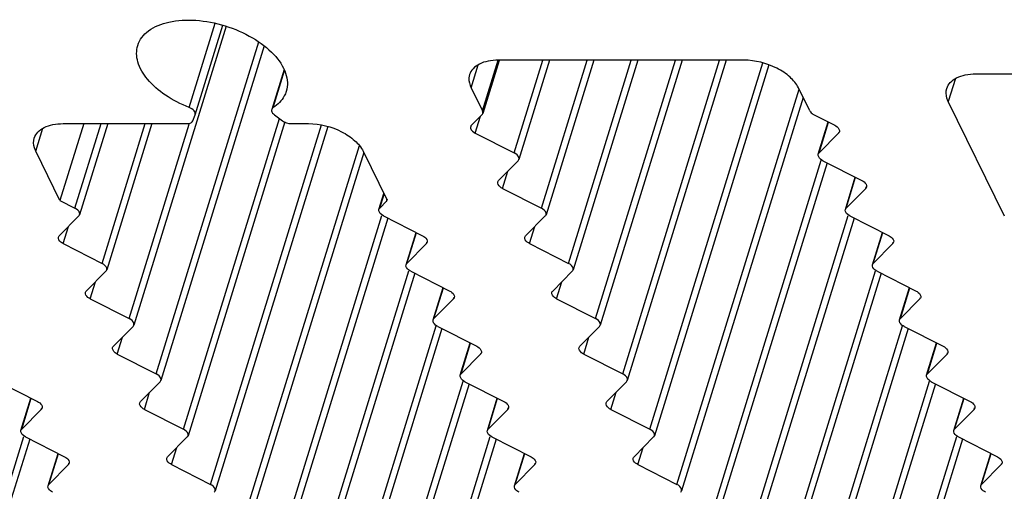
# Model space of a CAD drawing. Header units: millimetres. Extents: x 0 to 594, y 0 to 420.
# Tile 48 of 120: x 406 to 419, y 140 to 146. Entities that reach past the tile are written whole.
import ezdxf

# ---------------------------------------------------------------- set-up
doc = ezdxf.new("R2010")
doc.units = ezdxf.units.MM
doc.header["$LTSCALE"] = 32.67
doc.layers.get('0').update_dxf_attribs({"linetype": 'CONTINUOUS'})
doc.layers.add('3_ALL_AXES', color=7, linetype='CONTINUOUS')

msp = doc.modelspace()

# ---------------------------------------------------------------- linework, layer by layer
at = {"color": 9, "linetype": 'CONTINUOUS'}
for p, q in [((406.03077, 144.38014), (406.12682, 144.69094)), ((410.77511, 143.72917), (410.76739, 143.70418))]:
    msp.add_line(p, q, dxfattribs=at)
at = {"color": 7, "linetype": 'CONTINUOUS'}
for p, q in [((406.35712, 143.71511), (406.03077, 144.38014)), ((410.45187, 144.38014), (410.77063, 143.73056)), ((410.76739, 143.70418), (410.67634, 143.6123))]:
    msp.add_line(p, q, dxfattribs=at)
for points, knots in [([(407.40751, 145.80904), (407.43152, 145.88659), (407.55403, 146.03861), (407.84566, 146.14588), (408.20526, 146.16281), (408.5925, 146.08728), (408.95482, 145.93116), (409.24219, 145.71431), (409.42235, 145.4612), (409.43782, 145.26658), (409.41387, 145.18903)], [0, 0, 0, 0, 0.09278783, 0.20698481, 0.34593725, 0.50001417, 0.6540899, 0.79303858, 0.90722877, 1, 1, 1, 1]), ([(408.10326, 144.97024), (407.99044, 145.01468), (407.78468, 145.12005), (407.54038, 145.32868), (407.39328, 145.56429), (407.38561, 145.73831), (407.40751, 145.80904)], [0, 0, 0, 0, 0.3092637, 0.58405899, 0.81117911, 1, 1, 1, 1]), ([(409.41387, 145.18903), (409.40721, 145.16744), (409.37027, 145.07937), (409.29795, 145.00933), (409.23708, 144.97024)], [0, 0, 0, 0, 0.23796406, 1, 1, 1, 1]), ([(406.01016, 144.55729), (406.01939, 144.58716), (406.0555, 144.6462), (406.14608, 144.7083), (406.26496, 144.74564), (406.35342, 144.7531), (406.40038, 144.7531)], [0, 0, 0, 0, 0.20221429, 0.43000997, 0.69624803, 1, 1, 1, 1]), ([(409.7162, 144.7531), (409.86874, 144.7531), (410.09681, 144.69448), (410.33691, 144.53853), (410.42521, 144.43445), (410.45187, 144.38014)], [0, 0, 0, 0, 0.53502086, 0.78778219, 1, 1, 1, 1]), ([(406.03077, 144.38014), (406.02351, 144.39494), (406.00068, 144.45055), (405.99724, 144.51549), (406.01016, 144.55729)], [0, 0, 0, 0, 0.27373056, 1, 1, 1, 1]), ([(410.76739, 143.70418), (410.76861, 143.70542), (410.77076, 143.70811), (410.7722, 143.71124), (410.7727, 143.71284)], [0, 0, 0, 0, 0.50969504, 1, 1, 1, 1])]:
    msp.add_open_spline(points, degree=3, knots=knots, dxfattribs=at)
msp.add_open_spline([(410.7727, 143.71284), (410.77445, 143.71852), (410.77325, 143.72522), (410.77063, 143.73056)], degree=3, dxfattribs=at)
at = {"layer": '3_ALL_AXES', "color": 7, "linetype": 'CONTINUOUS'}
for p, q in [((408.60183, 146.06898), (407.35439, 142.03225)), ((408.18215, 144.87251), (408.55594, 146.08208)), ((409.11617, 145.80293), (407.72044, 141.28632)), ((412.2886, 145.60746), (412.06707, 144.89059)), ((415.59568, 145.61016), (412.27986, 145.61016)), ((412.97042, 145.61016), (412.55629, 144.27005)), ((413.56698, 145.61016), (412.92234, 143.52412)), ((414.16354, 145.61016), (413.28839, 142.77819)), ((414.7601, 145.61016), (413.65444, 142.03225)), ((415.35666, 145.61016), (414.0205, 141.28632)), ((415.93364, 145.54678), (414.38655, 140.54039)), ((409.38347, 145.48433), (409.21687, 144.94524)), ((418.72632, 145.42444), (423.25794, 145.42444)), ((411.91025, 145.23719), (412.06295, 144.92602)), ((416.48404, 144.92602), (416.33134, 145.23719)), ((416.39466, 145.10817), (414.7526, 139.79446)), ((419.11521, 143.50581), (418.35671, 145.05148)), ((408.1522, 144.7904), (408.18215, 144.87251)), ((409.25411, 144.87251), (409.36465, 144.7904)), ((412.05646, 144.87327), (411.9153, 144.73083)), ((416.5423, 144.87327), (416.82326, 144.73083)), ((406.67789, 144.7531), (406.35712, 143.71511)), ((406.40038, 144.7531), (408.07479, 144.7531)), ((407.00207, 144.7531), (406.62229, 143.52412)), ((407.59863, 144.7531), (406.98834, 142.77819)), ((409.39619, 144.77859), (408.08649, 140.54039)), ((409.97338, 144.71591), (408.45254, 139.79446)), ((409.47867, 144.7531), (409.7162, 144.7531)), ((416.59973, 144.34092), (416.73418, 144.776)), ((411.96708, 144.62533), (412.49391, 144.35824)), ((416.87503, 144.62533), (416.61034, 144.35824)), ((410.46065, 144.36224), (408.81859, 139.04853)), ((412.54568, 144.25273), (412.28078, 143.98543)), ((416.7181, 144.22435), (415.11865, 139.04853)), ((416.66212, 144.25273), (417.18937, 143.98543)), ((416.96578, 143.59499), (417.10038, 144.03054)), ((410.66572, 143.59499), (410.73197, 143.80935)), ((412.33313, 143.8794), (412.85996, 143.6123)), ((417.24108, 143.8794), (416.97639, 143.6123)), ((406.35712, 143.71511), (406.5599, 143.6123)), ((406.61167, 143.5068), (406.34677, 143.23949)), ((410.72811, 143.5068), (411.25536, 143.23949)), ((412.91173, 143.5068), (412.64683, 143.23949)), ((417.02817, 143.5068), (417.55542, 143.23949)), ((410.78409, 143.47842), (409.18464, 138.30259)), ((417.08415, 143.47842), (415.4847, 138.30259)), ((411.03177, 142.84905), (411.16637, 143.28461)), ((417.33183, 142.84905), (417.46643, 143.28461)), ((406.39912, 143.13346), (406.92595, 142.86637)), ((411.30708, 143.13346), (411.04239, 142.86637)), ((412.69918, 143.13346), (413.22601, 142.86637)), ((417.60713, 143.13346), (417.34244, 142.86637)), ((406.97772, 142.76087), (406.71282, 142.49356)), ((411.15014, 142.73249), (409.55069, 137.55666)), ((411.09416, 142.76087), (411.62141, 142.49356)), ((413.27778, 142.76087), (413.01288, 142.49356)), ((417.4502, 142.73249), (415.85075, 137.55666)), ((417.39422, 142.76087), (417.92147, 142.49356)), ((411.39782, 142.10312), (411.53242, 142.53868)), ((417.69788, 142.10312), (417.83248, 142.53868)), ((406.76517, 142.38753), (407.292, 142.12044)), ((411.67313, 142.38753), (411.40844, 142.12044)), ((413.06523, 142.38753), (413.59206, 142.12044)), ((417.97318, 142.38753), (417.70849, 142.12044)), ((407.34377, 142.01494), (407.07887, 141.74763)), ((411.51619, 141.98655), (409.91674, 136.81073)), ((411.46021, 142.01494), (411.98746, 141.74763)), ((413.64383, 142.01494), (413.37893, 141.74763)), ((417.81625, 141.98655), (416.2168, 136.81073)), ((417.76027, 142.01494), (418.28752, 141.74763)), ((411.76387, 141.35719), (411.89847, 141.79275)), ((418.06393, 141.35719), (418.19853, 141.79275)), ((407.13122, 141.6416), (407.65805, 141.37451)), ((412.03918, 141.6416), (411.77449, 141.37451)), ((413.43128, 141.6416), (413.95811, 141.37451)), ((418.33923, 141.6416), (418.07454, 141.37451)), ((405.5262, 141.269), (406.05345, 141.0017)), ((407.70982, 141.269), (407.44492, 141.0017)), ((411.82626, 141.269), (412.35351, 141.0017)), ((414.00988, 141.269), (413.74498, 141.0017)), ((418.12632, 141.269), (418.65357, 141.0017)), ((411.88224, 141.24062), (410.28279, 136.0648)), ((418.1823, 141.24062), (416.58285, 136.0648)), ((405.82987, 140.61126), (405.96446, 141.04681)), ((412.12992, 140.61126), (412.26452, 141.04681)), ((418.42998, 140.61126), (418.56458, 141.04681)), ((406.10517, 140.89567), (405.84048, 140.62858)), ((407.49727, 140.89567), (408.0241, 140.62858)), ((412.40523, 140.89567), (412.14054, 140.62858)), ((413.79733, 140.89567), (414.32416, 140.62858)), ((418.70528, 140.89567), (418.44059, 140.62858)), ((405.94823, 140.49469), (404.34878, 135.31887)), ((405.89225, 140.52307), (406.4195, 140.25577)), ((408.07587, 140.52307), (407.81097, 140.25577)), ((412.24829, 140.49469), (410.64884, 135.31887)), ((412.19231, 140.52307), (412.71956, 140.25577)), ((414.37593, 140.52307), (414.11103, 140.25577)), ((418.54835, 140.49469), (416.9489, 135.31887)), ((418.49237, 140.52307), (419.01962, 140.25577)), ((406.19592, 139.86533), (406.33051, 140.30088)), ((412.49597, 139.86533), (412.63057, 140.30088)), ((418.79603, 139.86533), (418.93063, 140.30088)), ((406.47122, 140.14974), (406.20653, 139.88264)), ((407.86332, 140.14974), (408.39015, 139.88264)), ((412.77128, 140.14974), (412.50659, 139.88264)), ((414.16338, 140.14974), (414.69021, 139.88264)), ((419.07133, 140.14974), (418.80664, 139.88264))]:
    msp.add_line(p, q, dxfattribs=at)
at = {"layer": '3_ALL_AXES', "color": 9, "linetype": 'CONTINUOUS'}
for p, q in [((408.10326, 144.97024), (408.45493, 146.10822)), ((407.65805, 141.37451), (409.04299, 145.85616)), ((411.91025, 145.23719), (412.0063, 145.548)), ((412.06295, 144.92602), (412.27484, 145.61171)), ((412.49391, 144.35824), (412.88078, 145.61016)), ((412.85996, 143.6123), (413.47734, 145.61016)), ((413.22601, 142.86637), (414.0739, 145.61016)), ((413.59206, 142.12044), (414.67046, 145.61016)), ((413.95811, 141.37451), (415.26702, 145.61016)), ((414.32416, 140.62858), (415.85215, 145.57317)), ((409.23708, 144.97024), (409.39114, 145.46879)), ((418.45249, 145.36144), (418.35671, 145.05148)), ((414.69021, 139.88264), (416.33965, 145.22025)), ((411.96708, 144.62533), (412.03791, 144.85456)), ((406.5599, 143.6123), (406.91243, 144.7531)), ((406.92595, 142.86637), (407.50899, 144.7531)), ((407.292, 142.12044), (408.10287, 144.74442)), ((408.0241, 140.62858), (409.32037, 144.82329)), ((408.39015, 139.88264), (409.8899, 144.73585)), ((416.61034, 144.35824), (416.73873, 144.77369)), ((416.87503, 144.62533), (416.88084, 144.64413)), ((408.7562, 139.13671), (410.40082, 144.4587)), ((415.05626, 139.13671), (416.6394, 144.25975)), ((412.33313, 143.8794), (412.40446, 144.11023)), ((416.97639, 143.6123), (417.10493, 144.02824)), ((410.67634, 143.6123), (410.7352, 143.80277)), ((417.24108, 143.8794), (417.247, 143.89855)), ((409.12225, 138.39078), (410.70539, 143.51382)), ((415.42231, 138.39078), (417.00545, 143.51382)), ((406.39912, 143.13346), (406.47045, 143.3643)), ((411.04239, 142.86637), (411.17092, 143.2823)), ((412.69918, 143.13346), (412.77051, 143.3643)), ((417.34244, 142.86637), (417.47098, 143.2823)), ((411.30708, 143.13346), (411.313, 143.15262)), ((417.60713, 143.13346), (417.61305, 143.15262)), ((409.4883, 137.64485), (411.07144, 142.76789)), ((415.78836, 137.64485), (417.3715, 142.76789)), ((406.76517, 142.38753), (406.8365, 142.61836)), ((413.06523, 142.38753), (413.13656, 142.61836)), ((411.40844, 142.12044), (411.53697, 142.53637)), ((417.70849, 142.12044), (417.83703, 142.53637)), ((411.67313, 142.38753), (411.67905, 142.40669)), ((417.97318, 142.38753), (417.9791, 142.40669)), ((409.85435, 136.89892), (411.43749, 142.02196)), ((416.15441, 136.89892), (417.73755, 142.02196)), ((407.13122, 141.6416), (407.20255, 141.87243)), ((411.77449, 141.37451), (411.90302, 141.79044)), ((413.43128, 141.6416), (413.50261, 141.87243)), ((418.07454, 141.37451), (418.20308, 141.79044)), ((412.03918, 141.6416), (412.0451, 141.66075)), ((418.33923, 141.6416), (418.34515, 141.66075)), ((410.2204, 136.15298), (411.80354, 141.27602)), ((416.52046, 136.15298), (418.1036, 141.27602)), ((407.49727, 140.89567), (407.5686, 141.1265)), ((413.79733, 140.89567), (413.86866, 141.1265)), ((405.84048, 140.62858), (405.96901, 141.04451)), ((412.14054, 140.62858), (412.26907, 141.04451)), ((418.44059, 140.62858), (418.56913, 141.04451)), ((406.10517, 140.89567), (406.11109, 140.91482)), ((412.40523, 140.89567), (412.41115, 140.91482)), ((418.70528, 140.89567), (418.7112, 140.91482)), ((404.28639, 135.40705), (405.86953, 140.53009)), ((410.58645, 135.40705), (412.16959, 140.53009)), ((416.88651, 135.40705), (418.46965, 140.53009)), ((407.86332, 140.14974), (407.93465, 140.38057)), ((414.16338, 140.14974), (414.23471, 140.38057)), ((406.20653, 139.88264), (406.33506, 140.29858)), ((412.50659, 139.88264), (412.63512, 140.29858)), ((418.80664, 139.88264), (418.93518, 140.29858)), ((406.47122, 140.14974), (406.47714, 140.16889)), ((412.77128, 140.14974), (412.7772, 140.16889)), ((419.07133, 140.14974), (419.07725, 140.16889))]:
    msp.add_line(p, q, dxfattribs=at)
at = {"layer": '3_ALL_AXES', "color": 7, "linetype": 'CONTINUOUS'}
for points, knots in [([(412.27986, 145.61016), (412.2329, 145.61016), (412.14444, 145.60269), (412.02555, 145.56536), (411.93498, 145.50325), (411.89886, 145.44421), (411.88963, 145.41434)], [0, 0, 0, 0, 0.30375218, 0.56998946, 0.7977859, 1, 1, 1, 1]), ([(416.33134, 145.23719), (416.30469, 145.29151), (416.21638, 145.39558), (415.97629, 145.55154), (415.74821, 145.61016), (415.59568, 145.61016)], [0, 0, 0, 0, 0.21222204, 0.46498254, 1, 1, 1, 1]), ([(411.88963, 145.41434), (411.88544, 145.40076), (411.8738, 145.3411), (411.88994, 145.27858), (411.91025, 145.23719)], [0, 0, 0, 0, 0.23564973, 1, 1, 1, 1]), ([(418.33609, 145.22862), (418.34534, 145.25849), (418.38138, 145.31756), (418.47204, 145.37964), (418.59093, 145.41692), (418.67939, 145.42444), (418.72632, 145.42444)], [0, 0, 0, 0, 0.20219674, 0.42995197, 0.69649702, 1, 1, 1, 1]), ([(418.35671, 145.05148), (418.34946, 145.06625), (418.32668, 145.12187), (418.32315, 145.18681), (418.33609, 145.22862)], [0, 0, 0, 0, 0.27323757, 1, 1, 1, 1]), ([(408.18215, 144.87251), (408.18839, 144.88961), (408.16825, 144.93924), (408.12784, 144.96056), (408.10326, 144.97024)], [0, 0, 0, 0, 0.40792504, 1, 1, 1, 1]), ([(409.21688, 144.94523), (409.21512, 144.93959), (409.21336, 144.91023), (409.23611, 144.88588), (409.25411, 144.87251)], [0, 0, 0, 0, 0.20865993, 1, 1, 1, 1]), ([(416.48404, 144.92602), (416.48658, 144.92086), (416.50119, 144.89857), (416.52383, 144.88264), (416.5423, 144.87327)], [0, 0, 0, 0, 0.21730287, 1, 1, 1, 1]), ([(408.07479, 144.7531), (408.08394, 144.7531), (408.1126, 144.75494), (408.14524, 144.77131), (408.1522, 144.7904)], [0, 0, 0, 0, 0.31059492, 1, 1, 1, 1]), ([(411.90475, 144.7135), (411.90253, 144.70633), (411.90292, 144.66645), (411.94003, 144.63904), (411.96708, 144.62533)], [0, 0, 0, 0, 0.1982389, 1, 1, 1, 1]), ([(416.82326, 144.73083), (416.83385, 144.72546), (416.86463, 144.70722), (416.89309, 144.66691), (416.88559, 144.64266)], [0, 0, 0, 0, 0.31865481, 1, 1, 1, 1]), ([(412.55624, 144.27007), (412.55845, 144.27723), (412.55806, 144.31711), (412.52095, 144.34452), (412.49391, 144.35824)], [0, 0, 0, 0, 0.1982389, 1, 1, 1, 1]), ([(416.66212, 144.25273), (416.65153, 144.2581), (416.62074, 144.27634), (416.59228, 144.31665), (416.59979, 144.3409)], [0, 0, 0, 0, 0.31865481, 1, 1, 1, 1]), ([(412.33313, 143.8794), (412.32247, 143.8848), (412.29149, 143.90317), (412.26271, 143.9437), (412.27026, 143.96811)], [0, 0, 0, 0, 0.31852571, 1, 1, 1, 1]), ([(417.18937, 143.98543), (417.19997, 143.98004), (417.23082, 143.96173), (417.25918, 143.92141), (417.25179, 143.89707)], [0, 0, 0, 0, 0.31854226, 1, 1, 1, 1]), ([(406.62223, 143.52414), (406.62445, 143.5313), (406.62405, 143.57118), (406.58695, 143.59859), (406.5599, 143.6123)], [0, 0, 0, 0, 0.1982389, 1, 1, 1, 1]), ([(410.72811, 143.5068), (410.71752, 143.51217), (410.68673, 143.53041), (410.65828, 143.57072), (410.66578, 143.59497)], [0, 0, 0, 0, 0.31865481, 1, 1, 1, 1]), ([(412.92229, 143.52414), (412.9245, 143.5313), (412.92411, 143.57118), (412.887, 143.59859), (412.85996, 143.6123)], [0, 0, 0, 0, 0.1982389, 1, 1, 1, 1]), ([(417.02817, 143.5068), (417.01758, 143.51217), (416.98679, 143.53041), (416.95833, 143.57072), (416.96584, 143.59497)], [0, 0, 0, 0, 0.31865481, 1, 1, 1, 1]), ([(406.39912, 143.13346), (406.38846, 143.13887), (406.35749, 143.15724), (406.3287, 143.19776), (406.33625, 143.22218)], [0, 0, 0, 0, 0.31852571, 1, 1, 1, 1]), ([(411.25536, 143.23949), (411.26596, 143.23411), (411.29681, 143.2158), (411.32517, 143.17548), (411.31778, 143.15114)], [0, 0, 0, 0, 0.31854226, 1, 1, 1, 1]), ([(412.69918, 143.13346), (412.68852, 143.13887), (412.65754, 143.15724), (412.62876, 143.19776), (412.63631, 143.22218)], [0, 0, 0, 0, 0.31852571, 1, 1, 1, 1]), ([(417.55542, 143.23949), (417.56602, 143.23411), (417.59687, 143.2158), (417.62523, 143.17548), (417.61784, 143.15114)], [0, 0, 0, 0, 0.31854226, 1, 1, 1, 1]), ([(406.98828, 142.7782), (406.9905, 142.78537), (406.9901, 142.82525), (406.953, 142.85266), (406.92595, 142.86637)], [0, 0, 0, 0, 0.1982389, 1, 1, 1, 1]), ([(411.09416, 142.76087), (411.08357, 142.76624), (411.05279, 142.78448), (411.02433, 142.82479), (411.03183, 142.84904)], [0, 0, 0, 0, 0.31865481, 1, 1, 1, 1]), ([(413.28834, 142.7782), (413.29055, 142.78537), (413.29016, 142.82525), (413.25305, 142.85266), (413.22601, 142.86637)], [0, 0, 0, 0, 0.1982389, 1, 1, 1, 1]), ([(417.39422, 142.76087), (417.38363, 142.76624), (417.35284, 142.78448), (417.32438, 142.82479), (417.33189, 142.84904)], [0, 0, 0, 0, 0.31865481, 1, 1, 1, 1]), ([(406.76517, 142.38753), (406.75451, 142.39293), (406.72354, 142.41131), (406.69475, 142.45183), (406.70231, 142.47625)], [0, 0, 0, 0, 0.31852571, 1, 1, 1, 1]), ([(411.62141, 142.49356), (411.63201, 142.48818), (411.66286, 142.46986), (411.69122, 142.42954), (411.68383, 142.40521)], [0, 0, 0, 0, 0.31854226, 1, 1, 1, 1]), ([(413.06523, 142.38753), (413.05457, 142.39293), (413.02359, 142.41131), (412.99481, 142.45183), (413.00236, 142.47625)], [0, 0, 0, 0, 0.31852571, 1, 1, 1, 1]), ([(417.92147, 142.49356), (417.93207, 142.48818), (417.96292, 142.46986), (417.99128, 142.42954), (417.98389, 142.40521)], [0, 0, 0, 0, 0.31854226, 1, 1, 1, 1]), ([(407.35433, 142.03227), (407.35655, 142.03943), (407.35615, 142.07932), (407.31905, 142.10673), (407.292, 142.12044)], [0, 0, 0, 0, 0.1982389, 1, 1, 1, 1]), ([(411.46021, 142.01494), (411.44962, 142.0203), (411.41884, 142.03855), (411.39038, 142.07885), (411.39788, 142.1031)], [0, 0, 0, 0, 0.31865481, 1, 1, 1, 1]), ([(413.65439, 142.03227), (413.6566, 142.03943), (413.65621, 142.07932), (413.61911, 142.10673), (413.59206, 142.12044)], [0, 0, 0, 0, 0.1982389, 1, 1, 1, 1]), ([(417.76027, 142.01494), (417.74968, 142.0203), (417.71889, 142.03855), (417.69043, 142.07885), (417.69794, 142.1031)], [0, 0, 0, 0, 0.31865481, 1, 1, 1, 1]), ([(407.13122, 141.6416), (407.12056, 141.647), (407.08959, 141.66538), (407.0608, 141.7059), (407.06836, 141.73032)], [0, 0, 0, 0, 0.31852571, 1, 1, 1, 1]), ([(411.98746, 141.74763), (411.99806, 141.74225), (412.02891, 141.72393), (412.05727, 141.68361), (412.04988, 141.65928)], [0, 0, 0, 0, 0.31854226, 1, 1, 1, 1]), ([(413.43128, 141.6416), (413.42062, 141.647), (413.38964, 141.66538), (413.36086, 141.7059), (413.36841, 141.73032)], [0, 0, 0, 0, 0.31852571, 1, 1, 1, 1]), ([(418.28752, 141.74763), (418.29812, 141.74225), (418.32897, 141.72393), (418.35733, 141.68361), (418.34994, 141.65928)], [0, 0, 0, 0, 0.31854226, 1, 1, 1, 1]), ([(407.72038, 141.28634), (407.7226, 141.2935), (407.7222, 141.33339), (407.6851, 141.3608), (407.65805, 141.37451)], [0, 0, 0, 0, 0.1982389, 1, 1, 1, 1]), ([(411.82626, 141.269), (411.81567, 141.27437), (411.78489, 141.29262), (411.75643, 141.33292), (411.76393, 141.35717)], [0, 0, 0, 0, 0.31865481, 1, 1, 1, 1]), ([(414.02044, 141.28634), (414.02266, 141.2935), (414.02226, 141.33339), (413.98516, 141.3608), (413.95811, 141.37451)], [0, 0, 0, 0, 0.1982389, 1, 1, 1, 1]), ([(418.12632, 141.269), (418.11573, 141.27437), (418.08494, 141.29262), (418.05648, 141.33292), (418.06399, 141.35717)], [0, 0, 0, 0, 0.31865481, 1, 1, 1, 1]), ([(406.05345, 141.0017), (406.06405, 140.99631), (406.0949, 140.978), (406.12327, 140.93768), (406.11587, 140.91334)], [0, 0, 0, 0, 0.31854226, 1, 1, 1, 1]), ([(407.49727, 140.89567), (407.48661, 140.90107), (407.45564, 140.91944), (407.42685, 140.95997), (407.43441, 140.98439)], [0, 0, 0, 0, 0.31852571, 1, 1, 1, 1]), ([(412.35351, 141.0017), (412.36411, 140.99631), (412.39496, 140.978), (412.42332, 140.93768), (412.41593, 140.91334)], [0, 0, 0, 0, 0.31854226, 1, 1, 1, 1]), ([(413.79733, 140.89567), (413.78667, 140.90107), (413.7557, 140.91944), (413.72691, 140.95997), (413.73446, 140.98439)], [0, 0, 0, 0, 0.31852571, 1, 1, 1, 1]), ([(418.65357, 141.0017), (418.66417, 140.99631), (418.69502, 140.978), (418.72338, 140.93768), (418.71599, 140.91334)], [0, 0, 0, 0, 0.31854226, 1, 1, 1, 1]), ([(405.89225, 140.52307), (405.88167, 140.52844), (405.85088, 140.54668), (405.82242, 140.58699), (405.82992, 140.61124)], [0, 0, 0, 0, 0.31865481, 1, 1, 1, 1]), ([(408.08643, 140.54041), (408.08865, 140.54757), (408.08825, 140.58745), (408.05115, 140.61486), (408.0241, 140.62858)], [0, 0, 0, 0, 0.1982389, 1, 1, 1, 1]), ([(412.19231, 140.52307), (412.18172, 140.52844), (412.15094, 140.54668), (412.12248, 140.58699), (412.12998, 140.61124)], [0, 0, 0, 0, 0.31865481, 1, 1, 1, 1]), ([(414.38649, 140.54041), (414.38871, 140.54757), (414.38831, 140.58745), (414.35121, 140.61486), (414.32416, 140.62858)], [0, 0, 0, 0, 0.1982389, 1, 1, 1, 1]), ([(418.49237, 140.52307), (418.48178, 140.52844), (418.45099, 140.54668), (418.42253, 140.58699), (418.43004, 140.61124)], [0, 0, 0, 0, 0.31865481, 1, 1, 1, 1]), ([(406.4195, 140.25577), (406.4301, 140.25038), (406.46095, 140.23207), (406.48932, 140.19175), (406.48192, 140.16741)], [0, 0, 0, 0, 0.31854226, 1, 1, 1, 1]), ([(407.86332, 140.14974), (407.85266, 140.15514), (407.82169, 140.17351), (407.7929, 140.21404), (407.80046, 140.23845)], [0, 0, 0, 0, 0.31852571, 1, 1, 1, 1]), ([(412.71956, 140.25577), (412.73016, 140.25038), (412.76101, 140.23207), (412.78937, 140.19175), (412.78198, 140.16741)], [0, 0, 0, 0, 0.31854226, 1, 1, 1, 1]), ([(414.16338, 140.14974), (414.15272, 140.15514), (414.12175, 140.17351), (414.09296, 140.21404), (414.10051, 140.23845)], [0, 0, 0, 0, 0.31852571, 1, 1, 1, 1]), ([(419.01962, 140.25577), (419.03022, 140.25038), (419.06107, 140.23207), (419.08943, 140.19175), (419.08204, 140.16741)], [0, 0, 0, 0, 0.31854226, 1, 1, 1, 1]), ([(406.2583, 139.77714), (406.24772, 139.78251), (406.21693, 139.80075), (406.18847, 139.84106), (406.19597, 139.86531)], [0, 0, 0, 0, 0.31865481, 1, 1, 1, 1]), ([(408.45248, 139.79448), (408.4547, 139.80164), (408.4543, 139.84152), (408.4172, 139.86893), (408.39015, 139.88264)], [0, 0, 0, 0, 0.1982389, 1, 1, 1, 1]), ([(412.55836, 139.77714), (412.54777, 139.78251), (412.51699, 139.80075), (412.48853, 139.84106), (412.49603, 139.86531)], [0, 0, 0, 0, 0.31865481, 1, 1, 1, 1]), ([(414.75254, 139.79448), (414.75476, 139.80164), (414.75436, 139.84152), (414.71726, 139.86893), (414.69021, 139.88264)], [0, 0, 0, 0, 0.1982389, 1, 1, 1, 1]), ([(418.85842, 139.77714), (418.84783, 139.78251), (418.81704, 139.80075), (418.78858, 139.84106), (418.79609, 139.86531)], [0, 0, 0, 0, 0.31865481, 1, 1, 1, 1])]:
    msp.add_open_spline(points, degree=3, knots=knots, dxfattribs=at)
for points in [[(409.23708, 144.97024), (409.22806, 144.96445), (409.22009, 144.95546), (409.21688, 144.94523)], [(412.05646, 144.87327), (412.06123, 144.87808), (412.06507, 144.88412), (412.06707, 144.89059)], [(412.06707, 144.89059), (412.07059, 144.90195), (412.06819, 144.91535), (412.06295, 144.92602)], [(409.36465, 144.7904), (409.39675, 144.76655), (409.43868, 144.7531), (409.47867, 144.7531)], [(411.9153, 144.73083), (411.91054, 144.72603), (411.90674, 144.71996), (411.90475, 144.7135)], [(416.88559, 144.64266), (416.88359, 144.6362), (416.8798, 144.63013), (416.87503, 144.62533)], [(416.59979, 144.3409), (416.60179, 144.34736), (416.60558, 144.35343), (416.61034, 144.35824)], [(412.54568, 144.25273), (412.55044, 144.25754), (412.55424, 144.2636), (412.55624, 144.27007)], [(412.27026, 143.96811), (412.27226, 143.97456), (412.27604, 143.98062), (412.28078, 143.98543)], [(417.25179, 143.89707), (417.24978, 143.89048), (417.24593, 143.88429), (417.24108, 143.8794)], [(406.61167, 143.5068), (406.61644, 143.51161), (406.62023, 143.51767), (406.62223, 143.52414)], [(410.66578, 143.59497), (410.66778, 143.60143), (410.67157, 143.6075), (410.67634, 143.6123)], [(412.91173, 143.5068), (412.91649, 143.51161), (412.92029, 143.51767), (412.92229, 143.52414)], [(416.96584, 143.59497), (416.96784, 143.60143), (416.97163, 143.6075), (416.97639, 143.6123)], [(406.33625, 143.22218), (406.33825, 143.22863), (406.34203, 143.23469), (406.34677, 143.23949)], [(411.31778, 143.15114), (411.31578, 143.14455), (411.31193, 143.13836), (411.30708, 143.13346)], [(412.63631, 143.22218), (412.63831, 143.22863), (412.64209, 143.23469), (412.64683, 143.23949)], [(417.61784, 143.15114), (417.61583, 143.14455), (417.61198, 143.13836), (417.60713, 143.13346)], [(411.03183, 142.84904), (411.03383, 142.8555), (411.03762, 142.86157), (411.04239, 142.86637)], [(417.33189, 142.84904), (417.33389, 142.8555), (417.33768, 142.86157), (417.34244, 142.86637)], [(406.97772, 142.76087), (406.98249, 142.76567), (406.98628, 142.77174), (406.98828, 142.7782)], [(413.27778, 142.76087), (413.28254, 142.76567), (413.28634, 142.77174), (413.28834, 142.7782)], [(406.70231, 142.47625), (406.7043, 142.4827), (406.70808, 142.48876), (406.71282, 142.49356)], [(413.00236, 142.47625), (413.00436, 142.4827), (413.00814, 142.48876), (413.01288, 142.49356)], [(411.68383, 142.40521), (411.68183, 142.39862), (411.67798, 142.39242), (411.67313, 142.38753)], [(417.98389, 142.40521), (417.98188, 142.39862), (417.97803, 142.39242), (417.97318, 142.38753)], [(411.39788, 142.1031), (411.39988, 142.10957), (411.40367, 142.11563), (411.40844, 142.12044)], [(417.69794, 142.1031), (417.69994, 142.10957), (417.70373, 142.11563), (417.70849, 142.12044)], [(407.34377, 142.01494), (407.34854, 142.01974), (407.35233, 142.02581), (407.35433, 142.03227)], [(413.64383, 142.01494), (413.64859, 142.01974), (413.65239, 142.02581), (413.65439, 142.03227)], [(407.06836, 141.73032), (407.07035, 141.73677), (407.07413, 141.74283), (407.07887, 141.74763)], [(412.04988, 141.65928), (412.04788, 141.65269), (412.04403, 141.64649), (412.03918, 141.6416)], [(413.36841, 141.73032), (413.37041, 141.73677), (413.37419, 141.74283), (413.37893, 141.74763)], [(418.34994, 141.65928), (418.34793, 141.65269), (418.34408, 141.64649), (418.33923, 141.6416)], [(407.70982, 141.269), (407.71459, 141.27381), (407.71838, 141.27988), (407.72038, 141.28634)], [(411.76393, 141.35717), (411.76593, 141.36364), (411.76972, 141.3697), (411.77449, 141.37451)], [(414.00988, 141.269), (414.01464, 141.27381), (414.01844, 141.27988), (414.02044, 141.28634)], [(418.06399, 141.35717), (418.06599, 141.36364), (418.06978, 141.3697), (418.07454, 141.37451)], [(407.43441, 140.98439), (407.4364, 140.99084), (407.44018, 140.99689), (407.44492, 141.0017)], [(413.73446, 140.98439), (413.73646, 140.99084), (413.74024, 140.99689), (413.74498, 141.0017)], [(406.11587, 140.91334), (406.11387, 140.90675), (406.11002, 140.90056), (406.10517, 140.89567)], [(412.41593, 140.91334), (412.41393, 140.90675), (412.41008, 140.90056), (412.40523, 140.89567)], [(418.71599, 140.91334), (418.71398, 140.90675), (418.71013, 140.90056), (418.70528, 140.89567)], [(405.82992, 140.61124), (405.83192, 140.6177), (405.83572, 140.62377), (405.84048, 140.62858)], [(412.12998, 140.61124), (412.13198, 140.6177), (412.13577, 140.62377), (412.14054, 140.62858)], [(418.43004, 140.61124), (418.43204, 140.6177), (418.43583, 140.62377), (418.44059, 140.62858)], [(408.07587, 140.52307), (408.08064, 140.52788), (408.08443, 140.53394), (408.08643, 140.54041)], [(414.37593, 140.52307), (414.38069, 140.52788), (414.38449, 140.53394), (414.38649, 140.54041)], [(407.80046, 140.23845), (407.80245, 140.2449), (407.80623, 140.25096), (407.81097, 140.25577)], [(414.10051, 140.23845), (414.10251, 140.2449), (414.10629, 140.25096), (414.11103, 140.25577)], [(406.48192, 140.16741), (406.47992, 140.16082), (406.47607, 140.15463), (406.47122, 140.14974)], [(412.78198, 140.16741), (412.77998, 140.16082), (412.77613, 140.15463), (412.77128, 140.14974)], [(419.08204, 140.16741), (419.08003, 140.16082), (419.07618, 140.15463), (419.07133, 140.14974)], [(406.19597, 139.86531), (406.19797, 139.87177), (406.20177, 139.87784), (406.20653, 139.88264)], [(408.44192, 139.77714), (408.44669, 139.78195), (408.45048, 139.78801), (408.45248, 139.79448)], [(412.49603, 139.86531), (412.49803, 139.87177), (412.50182, 139.87784), (412.50659, 139.88264)], [(414.74198, 139.77714), (414.74674, 139.78195), (414.75054, 139.78801), (414.75254, 139.79448)], [(418.79609, 139.86531), (418.79809, 139.87177), (418.80188, 139.87784), (418.80664, 139.88264)]]:
    msp.add_open_spline(points, degree=3, dxfattribs=at)

doc.saveas('drawing.dxf')
